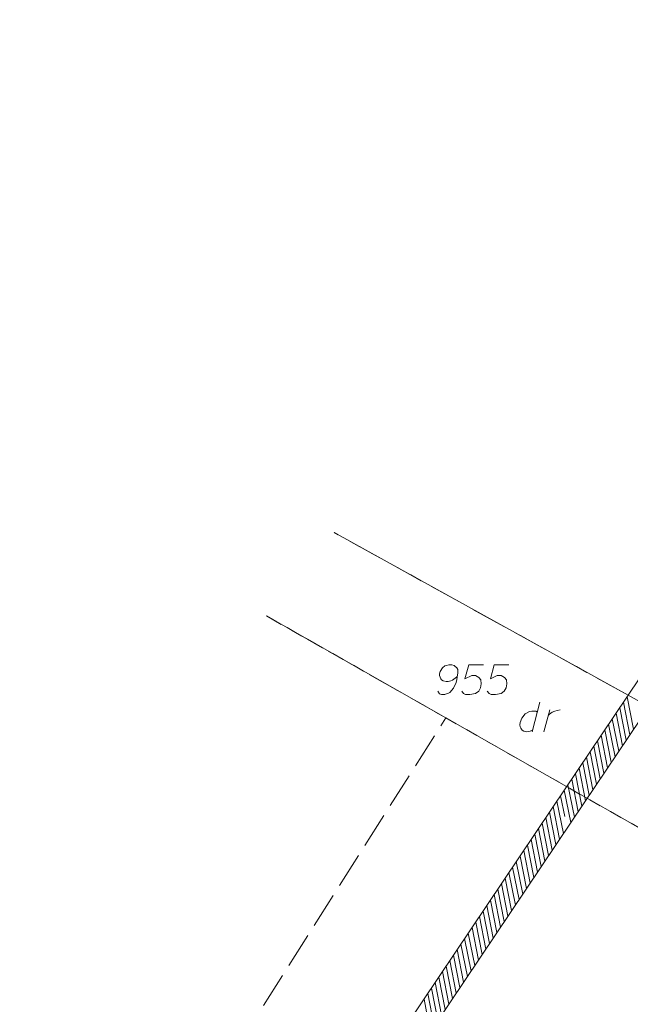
# Model space of a CAD drawing. Header units: metres. Extents: x 5555129 to 5556676, y 5635595 to 5636517.
# Tile 99 of 256: x 5555331 to 5555356, y 5636419 to 5636461. Entities that reach past the tile are written whole.
import ezdxf

# ---------------------------------------------------------------- set-up
doc = ezdxf.new("R2010")
doc.units = ezdxf.units.M
doc.header["$MEASUREMENT"] = 0
doc.linetypes.add('PRZER1-1', pattern=[2, 1, -1])
doc.linetypes.add('PRZER3-1', pattern=[4, 3, -1])
doc.layers.add('#zakres', color=7, linetype='Continuous', lineweight=18)
for name, color, linetype, lineweight, true_color in [('GESDZI', 7, 'Continuous', 18, 0x0a0909), ('GESDZI_O', 7, 'Continuous', 18, 0x0a0909), ('GESKKL', 7, 'PRZER3-1', 18, 0x008000), ('GESUZY', 7, 'PRZER1-1', 18, 0x008000), ('GESUZY_O', 7, 'PRZER1-1', 18, 0x008000)]:
    doc.layers.add(name, color=color, linetype=linetype, lineweight=lineweight, true_color=true_color)

# ---------------------------------------------------------------- blocks, each defined once
blk = doc.blocks.new('*U201')
at = {"layer": 'GESUZY_O', "color": 96, "linetype": 'ByBlock', "lineweight": 18, "true_color": 0x008000}
blk.add_line((5555352.653, 5636431.644), (5555352.328, 5636430.394), dxfattribs=at)
at = {"layer": 'GESUZY_O', "color": 96, "linetype": 'ByBlock', "lineweight": 18, "true_color": 0x008000, "flags": 128}
blk.add_lwpolyline([(5555352.545, 5636431.231), (5555352.476, 5636431.27), (5555352.309, 5636431.27), (5555352.21, 5636431.251), (5555352.033, 5636431.152), (5555351.885, 5636430.975), (5555351.817, 5636430.788), (5555351.807, 5636430.69), (5555351.817, 5636430.611), (5555351.846, 5636430.542), (5555351.905, 5636430.463), (5555351.974, 5636430.414), (5555352.082, 5636430.394), (5555352.161, 5636430.404), (5555352.24, 5636430.414), (5555352.348, 5636430.473)], dxfattribs=at)
blk = doc.blocks.new('*U202')
at = {"layer": 'GESUZY_O', "color": 96, "linetype": 'ByBlock', "lineweight": 18, "true_color": 0x008000}
blk.add_line((5555352.82, 5636430.394), (5555353.067, 5636431.33), dxfattribs=at)
at = {"layer": 'GESUZY_O', "color": 96, "linetype": 'ByBlock', "lineweight": 18, "true_color": 0x008000, "flags": 128}
blk.add_lwpolyline([(5555353.007, 5636431.103), (5555353.057, 5636431.142), (5555353.165, 5636431.221), (5555353.283, 5636431.27), (5555353.372, 5636431.3), (5555353.509, 5636431.33)], dxfattribs=at)

msp = doc.modelspace()

# ---------------------------------------------------------------- linework, layer by layer
at = {"layer": '#zakres', "color": 134, "linetype": 'Continuous', "lineweight": 18}
for p, q in [((5555367.05023, 5636447.86187), (5555353.16751, 5636427.17022)), ((5555367.88064, 5636447.30472), (5555353.99792, 5636426.61307)), ((5555356.44654, 5636430.27165), (5555356.17602, 5636431.64527)), ((5555356.60254, 5636430.50417), (5555356.33202, 5636431.87778)), ((5555356.13453, 5636429.80662), (5555355.86402, 5636431.18024)), ((5555356.29053, 5636430.03914), (5555356.02002, 5636431.41275)), ((5555355.82253, 5636429.34159), (5555355.55201, 5636430.71521)), ((5555355.97853, 5636429.57411), (5555355.70802, 5636430.94772)), ((5555355.51052, 5636428.87656), (5555355.24001, 5636430.25018)), ((5555355.66653, 5636429.10908), (5555355.39601, 5636430.48269)), ((5555355.35452, 5636428.64405), (5555355.08401, 5636430.01766)), ((5555355.04252, 5636428.17902), (5555354.772, 5636429.55263)), ((5555355.19852, 5636428.41153), (5555354.928, 5636429.78515)), ((5555354.73051, 5636427.71399), (5555354.46, 5636429.0876)), ((5555354.88651, 5636427.9465), (5555354.616, 5636429.32012)), ((5555354.41851, 5636427.24896), (5555354.14799, 5636428.62257)), ((5555354.57451, 5636427.48147), (5555354.304, 5636428.85509)), ((5555354.26251, 5636427.01644), (5555353.99199, 5636428.39006)), ((5555353.9505, 5636426.55141), (5555353.67999, 5636427.92503)), ((5555354.1065, 5636426.78392), (5555353.83599, 5636428.15754)), ((5555353.63997, 5636426.08858), (5555353.36946, 5636427.4622)), ((5555353.69677, 5636426.81513), (5555353.52398, 5636427.69251)), ((5555353.16751, 5636427.17022), (5555339.28479, 5636406.47858)), ((5555353.32797, 5636425.62355), (5555353.05746, 5636426.99717)), ((5555353.48397, 5636425.85607), (5555353.21346, 5636427.22968)), ((5555353.99792, 5636426.61307), (5555340.11521, 5636405.92142)), ((5555353.01597, 5636425.15852), (5555352.74545, 5636426.53214)), ((5555353.17197, 5636425.39104), (5555352.90145, 5636426.76465)), ((5555352.85996, 5636424.92601), (5555352.58945, 5636426.29962)), ((5555352.54796, 5636424.46098), (5555352.27744, 5636425.83459)), ((5555352.70396, 5636424.69349), (5555352.43345, 5636426.06711)), ((5555352.23595, 5636423.99595), (5555351.96544, 5636425.36956)), ((5555352.39196, 5636424.22846), (5555352.12144, 5636425.60208)), ((5555351.92395, 5636423.53092), (5555351.65344, 5636424.90453)), ((5555352.07995, 5636423.76343), (5555351.80944, 5636425.13705)), ((5555351.61195, 5636423.06589), (5555351.34143, 5636424.4395)), ((5555351.76795, 5636423.2984), (5555351.49743, 5636424.67202)), ((5555351.45594, 5636422.83337), (5555351.18543, 5636424.20699)), ((5555351.14394, 5636422.36834), (5555350.87343, 5636423.74196)), ((5555351.29994, 5636422.60085), (5555351.02943, 5636423.97447)), ((5555350.83193, 5636421.90331), (5555350.56142, 5636423.27693)), ((5555350.98794, 5636422.13582), (5555350.71742, 5636423.50944)), ((5555350.51993, 5636421.43828), (5555350.24942, 5636422.8119)), ((5555350.67593, 5636421.67079), (5555350.40542, 5636423.04441)), ((5555350.20793, 5636420.97325), (5555349.93741, 5636422.34686)), ((5555350.36393, 5636421.20576), (5555350.09341, 5636422.57938)), ((5555350.05192, 5636420.74073), (5555349.78141, 5636422.11435)), ((5555349.73992, 5636420.2757), (5555349.46941, 5636421.64932)), ((5555349.89592, 5636420.50822), (5555349.62541, 5636421.88183)), ((5555349.42791, 5636419.81067), (5555349.1574, 5636421.18429)), ((5555349.58392, 5636420.04319), (5555349.3134, 5636421.4168)), ((5555349.11591, 5636419.34564), (5555348.8454, 5636420.71926)), ((5555349.27191, 5636419.57816), (5555349.0014, 5636420.95177)), ((5555348.80391, 5636418.88061), (5555348.53339, 5636420.25423)), ((5555348.95991, 5636419.11313), (5555348.68939, 5636420.48674)), ((5555348.6479, 5636418.6481), (5555348.37739, 5636420.02171)), ((5555348.3359, 5636418.18307), (5555348.06539, 5636419.55668)), ((5555348.4919, 5636418.41558), (5555348.22139, 5636419.7892)), ((5555348.0239, 5636417.71804), (5555347.75338, 5636419.09165)), ((5555348.1799, 5636417.95055), (5555347.90938, 5636419.32417))]:
    msp.add_line(p, q, dxfattribs=at)
at = {"layer": 'GESDZI', "color": 96, "linetype": 'Continuous', "lineweight": 18, "flags": 128}
for points in [[(5555404.05587, 5636487.3617), (5555410.30029, 5636486.3731), (5555419.4581, 5636484.96987), (5555412.88805, 5636476.81841), (5555402.33456, 5636463.61409), (5555411.97978, 5636454.26968), (5555405.33335, 5636448.29666), (5555379.68965, 5636419.03001), (5555375.7778, 5636420.86619), (5555363.37812, 5636428.0622), (5555343.9546, 5636438.82034)], [(5555343.9546, 5636438.82034), (5555363.37812, 5636428.0622), (5555375.7778, 5636420.86619), (5555379.68965, 5636419.03001), (5555375.95, 5636415.45), (5555341.09672, 5636435.29343)], [(5555341.09672, 5636435.29343), (5555375.95, 5636415.45), (5555344.55, 5636379.2), (5555340.68777, 5636381.59506), (5555311.77024, 5636399.0966)]]:
    msp.add_lwpolyline(points, dxfattribs=at)
at = {"layer": 'GESDZI_O', "color": 96, "linetype": 'Continuous', "lineweight": 18, "flags": 128}
for points in [[(5555348.33128, 5636432.1085), (5555348.41001, 5636432.00031), (5555348.49867, 5636431.97071), (5555348.63645, 5636431.97071), (5555348.73487, 5636432.01008), (5555348.79392, 5636432.02976), (5555348.84306, 5636432.05936), (5555349.00053, 5636432.23652), (5555349.10887, 5636432.47272), (5555349.13831, 5636432.60059), (5555349.17768, 5636432.88608), (5555349.17768, 5636433.03364), (5555349.13831, 5636433.09269), (5555349.05958, 5636433.17142), (5555349.03013, 5636433.19111), (5555348.93171, 5636433.22071), (5555348.80369, 5636433.22071), (5555348.70527, 5636433.20103), (5555348.63645, 5636433.18134), (5555348.53803, 5636433.10261), (5555348.43961, 5636432.94514), (5555348.41001, 5636432.84672), (5555348.41001, 5636432.76798), (5555348.4593, 5636432.63996), (5555348.49867, 5636432.59083), (5555348.56748, 5636432.55146), (5555348.68559, 5636432.52186), (5555348.77424, 5636432.52186), (5555348.88242, 5636432.55146), (5555348.95139, 5636432.58091), (5555349.0695, 5636432.65964), (5555349.12855, 5636432.70893), (5555349.158, 5636432.73838)], [(5555350.26029, 5636433.22071), (5555349.64018, 5636433.22071), (5555349.48271, 5636432.63019), (5555349.7682, 5636432.77775), (5555349.93543, 5636432.77775), (5555350.07322, 5636432.68925), (5555350.15196, 5636432.59083), (5555350.17164, 5636432.42344), (5555350.14219, 5636432.2562), (5555350.06346, 5636432.11841), (5555349.92567, 5636432.01008), (5555349.68946, 5636431.97071), (5555349.51231, 5636431.97071), (5555349.42365, 5636432.01008), (5555349.34492, 5636432.11841)], [(5555351.3429, 5636433.22071), (5555350.72279, 5636433.22071), (5555350.56532, 5636432.63019), (5555350.85081, 5636432.77775), (5555351.01804, 5636432.77775), (5555351.15583, 5636432.68925), (5555351.23457, 5636432.59083), (5555351.25425, 5636432.42344), (5555351.2248, 5636432.2562), (5555351.14607, 5636432.11841), (5555351.00828, 5636432.01008), (5555350.77207, 5636431.97071), (5555350.59492, 5636431.97071), (5555350.50627, 5636432.01008), (5555350.42753, 5636432.11841)]]:
    msp.add_lwpolyline(points, dxfattribs=at)
at = {"layer": 'GESKKL', "color": 96, "linetype": 'PRZER3-1', "lineweight": 18, "ltscale": 0.5, "true_color": 0x008000}
for points in [[(5555376.66202, 5636475.91388), (5555379.2122, 5636473.9629), (5555405.33335, 5636448.29666), (5555379.68965, 5636419.03001), (5555375.7778, 5636420.86619), (5555363.37812, 5636428.0622), (5555343.9546, 5636438.82034)], [(5555348.68, 5636430.98), (5555341.09754, 5636435.29446)], [(5555311.77024, 5636399.10167), (5555323.84, 5636391.8), (5555348.68, 5636430.98)]]:
    msp.add_lwpolyline(points, dxfattribs=at)
at = {"layer": 'GESUZY', "color": 96, "linetype": 'PRZER1-1', "lineweight": 18, "ltscale": 0.5, "true_color": 0x008000}
for points in [[(5555405.33335, 5636448.29666), (5555379.68965, 5636419.03001), (5555375.7778, 5636420.86619), (5555363.37812, 5636428.0622), (5555343.9546, 5636438.82034)], [(5555341.09754, 5636435.29446), (5555348.68, 5636430.98), (5555375.95, 5636415.45), (5555379.68965, 5636419.03001), (5555375.7778, 5636420.86619), (5555363.37812, 5636428.0622), (5555343.9546, 5636438.82034)], [(5555348.68, 5636430.98), (5555341.09754, 5636435.29446)]]:
    msp.add_lwpolyline(points, dxfattribs=at)

# ---------------------------------------------------------------- block references
at = {"layer": 'GESUZY_O', "color": 96, "linetype": 'Continuous', "lineweight": 18, "true_color": 0x008000}
for name in ['*U201', '*U202']:
    msp.add_blockref(name, (0, 0), dxfattribs=at)

doc.saveas('drawing.dxf')
